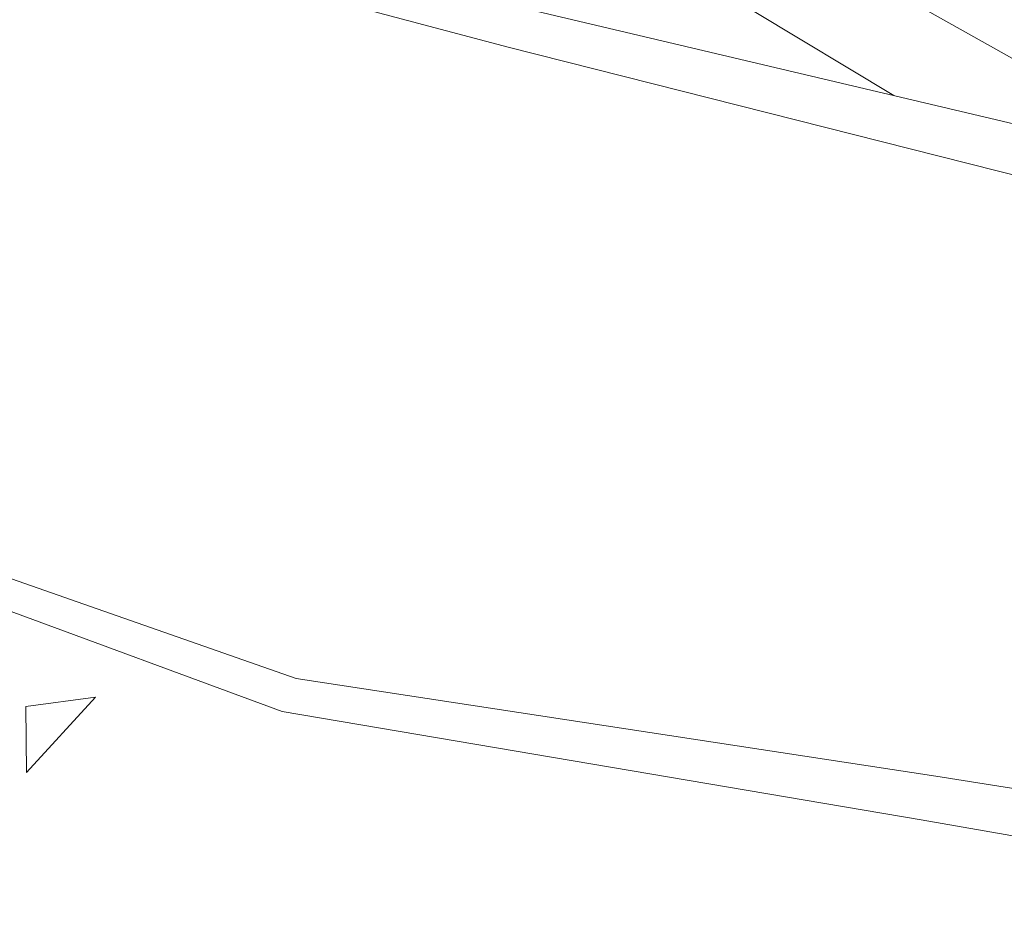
# Model space of a CAD drawing. Header units: millimetres. Extents: x -14485 to 13127, y -18923 to 3272.
# Tile 21 of 119: x 10587 to 10884, y 1692 to 1965. Entities that reach past the tile are written whole.
import ezdxf

# ---------------------------------------------------------------- set-up
doc = ezdxf.new("R2010")
doc.units = ezdxf.units.MM
doc.layers.add('G-IMPT', color=7, linetype='Continuous', lineweight=5)

# ---------------------------------------------------------------- blocks, each defined once
blk = doc.blocks.new('ÁRVORES ORNAMENTAIS - Pequeno e Médio Porte - Ipê-roxo-2865575-CORTE_CALÇADA')
at = {"layer": 'G-IMPT', "color": 253, "true_color": 0xaaaaaa}
for p, q in [((6994.49, 1957.06), (6805.2, 2007.45)), ((7151.46, 1950.88), (7080.99, 1990.66)), ((6999.53, 1968.72), (7153.83, 1932.32)), ((7110.81, 1942.47), (7068.65, 1967.87)), ((6994.49, 1957.06), (7155.89, 1916.27)), ((6930.46, 1766.54), (6756.42, 1827.5)), ((6926.3, 1756.61), (6755.78, 1819.52)), ((7123.45, 1737.09), (6930.46, 1766.54)), ((6848.94, 1758.09), (6869.97, 1760.92)), ((6849.17, 1738.23), (6869.97, 1760.92)), ((6848.94, 1758.09), (6849.17, 1738.23)), ((7119.06, 1723.94), (6926.3, 1756.61)), ((7123.45, 1737.09), (7290.6, 1710.44)), ((7119.06, 1723.94), (7299.59, 1692.1))]:
    blk.add_line(p, q, dxfattribs=at)

msp = doc.modelspace()

# ---------------------------------------------------------------- block references
at = {"layer": 'G-IMPT', "color": 253, "true_color": 0xaaaaaa}
msp.add_blockref('ÁRVORES ORNAMENTAIS - Pequeno e Médio Porte - Ipê-roxo-2865575-CORTE_CALÇADA', (3740.319, 0), dxfattribs=at)

doc.saveas('drawing.dxf')
